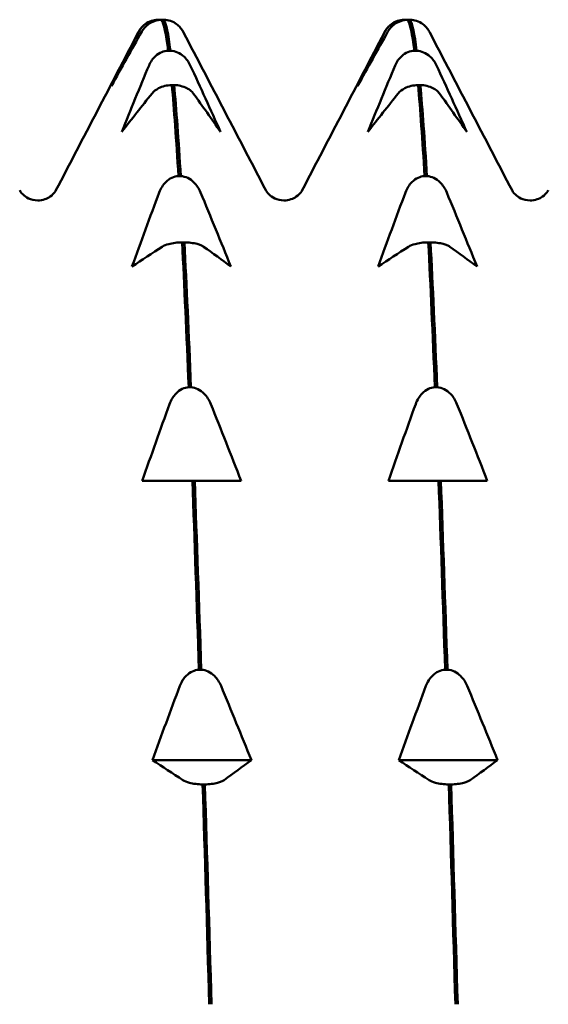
# Model space of a CAD drawing. Header units: millimetres. Extents: x 37 to 190, y 77 to 240.
# Tile 31 of 42: x 42.83 to 46.73, y 203.71 to 210.98. Entities that reach past the tile are written whole.
import ezdxf

# ---------------------------------------------------------------- set-up
doc = ezdxf.new("R2010")
doc.units = ezdxf.units.MM
doc.layers.add('Видимый контур (ГОСТ)', color=7, linetype='Continuous', lineweight=50)

msp = doc.modelspace()

# ---------------------------------------------------------------- linework, layer by layer
at = {"layer": 'Видимый контур (ГОСТ)'}
for p, q in [((43.8529, 210.9794), (43.8699, 210.9794)), ((43.897, 210.9794), (43.88, 210.9794)), ((45.669, 210.9794), (45.686, 210.9794)), ((45.7131, 210.9794), (45.6961, 210.9794)), ((43.9286, 210.7502), (43.9456, 210.7502)), ((45.7447, 210.7502), (45.7617, 210.7502)), ((43.9726, 210.4973), (43.9557, 210.4973)), ((45.7887, 210.4973), (45.7718, 210.4973)), ((44.0043, 209.8252), (44.0213, 209.8252)), ((45.8204, 209.8252), (45.8374, 209.8252)), ((44.0483, 209.3366), (44.0313, 209.3366)), ((45.8644, 209.3366), (45.8474, 209.3366)), ((44.08, 208.2675), (44.0969, 208.2675)), ((45.8961, 208.2675), (45.913, 208.2675)), ((43.9611, 207.5766), (43.7373, 207.5766)), ((44.107, 207.5766), (43.9611, 207.5766)), ((44.124, 207.5766), (44.107, 207.5766)), ((44.2653, 207.5766), (44.124, 207.5766)), ((44.4667, 207.5766), (44.2653, 207.5766)), ((45.7772, 207.5766), (45.5534, 207.5766)), ((45.9231, 207.5766), (45.7772, 207.5766)), ((45.9401, 207.5766), (45.9231, 207.5766)), ((46.0814, 207.5766), (45.9401, 207.5766)), ((46.2828, 207.5766), (46.0814, 207.5766)), ((44.1556, 206.1832), (44.1726, 206.1832)), ((45.9717, 206.1832), (45.9887, 206.1832)), ((43.8129, 205.5158), (44.5424, 205.5158)), ((45.629, 205.5158), (46.3585, 205.5158)), ((44.1996, 205.337), (44.1827, 205.337)), ((46.0157, 205.337), (45.9988, 205.337))]:
    msp.add_line(p, q, dxfattribs=at)
for points, knots in [([(43.7117, 210.8915), (43.7171, 210.9021), (43.724, 210.9124), (43.74, 210.9311), (43.7491, 210.9396), (43.7727, 210.9569), (43.788, 210.965), (43.8202, 210.9757), (43.8363, 210.9787), (43.8529, 210.9794)], [-0.01992, -0.01992, -0.01992, -0.01992, -0.0151496, -0.0151496, -0.01067581, -0.01067581, -0.00499702, -0.00499702, 0, 0, 0, 0]), ([(43.88, 210.9794), (43.8621, 210.9787), (43.8448, 210.9752), (43.8114, 210.9636), (43.7959, 210.9553), (43.7625, 210.931), (43.746, 210.9127), (43.734, 210.8915)], [-0.02228821, -0.02228821, -0.02228821, -0.02228821, -0.01619448, -0.01619448, -0.00966289, -0.00966289, 0, 0, 0, 0]), ([(44.0278, 210.909), (44.0247, 210.9135), (44.0213, 210.9178), (44.0099, 210.9311), (44.0008, 210.9396), (43.9772, 210.9569), (43.9619, 210.965), (43.9297, 210.9757), (43.9136, 210.9787), (43.897, 210.9794)], [-0.0172479, -0.0172479, -0.0172479, -0.0172479, -0.0151496, -0.0151496, -0.01067581, -0.01067581, -0.00499702, -0.00499702, 0, 0, 0, 0]), ([(45.5278, 210.8915), (45.5332, 210.9021), (45.5401, 210.9124), (45.5561, 210.9311), (45.5652, 210.9396), (45.5888, 210.9569), (45.6041, 210.965), (45.6363, 210.9757), (45.6524, 210.9787), (45.669, 210.9794)], [-0.01992, -0.01992, -0.01992, -0.01992, -0.0151496, -0.0151496, -0.01067581, -0.01067581, -0.00499702, -0.00499702, 0, 0, 0, 0]), ([(45.6961, 210.9794), (45.6782, 210.9787), (45.6609, 210.9752), (45.6275, 210.9636), (45.612, 210.9553), (45.5786, 210.931), (45.5621, 210.9127), (45.5501, 210.8915)], [-0.02228821, -0.02228821, -0.02228821, -0.02228821, -0.01619448, -0.01619448, -0.00966289, -0.00966289, 0, 0, 0, 0]), ([(45.8439, 210.909), (45.8408, 210.9135), (45.8374, 210.9178), (45.826, 210.9311), (45.8169, 210.9396), (45.7933, 210.9569), (45.778, 210.965), (45.7458, 210.9757), (45.7297, 210.9787), (45.7131, 210.9794)], [-0.0172479, -0.0172479, -0.0172479, -0.0172479, -0.0151496, -0.0151496, -0.01067581, -0.01067581, -0.00499702, -0.00499702, 0, 0, 0, 0]), ([(43.7873, 210.6425), (43.7928, 210.6555), (43.7996, 210.6681), (43.8157, 210.691), (43.8248, 210.7015), (43.8484, 210.7226), (43.8637, 210.7325), (43.8959, 210.7456), (43.912, 210.7493), (43.9286, 210.7502)], [-0.01992, -0.01992, -0.01992, -0.01992, -0.0151496, -0.0151496, -0.01067581, -0.01067581, -0.00499702, -0.00499702, 0, 0, 0, 0]), ([(43.9456, 210.7502), (43.9635, 210.7492), (43.9808, 210.745), (44.0142, 210.7308), (44.0297, 210.7206), (44.0631, 210.6909), (44.0796, 210.6684), (44.0915, 210.6425)], [-0.02228821, -0.02228821, -0.02228821, -0.02228821, -0.01619448, -0.01619448, -0.00966289, -0.00966289, 0, 0, 0, 0]), ([(45.6034, 210.6425), (45.6089, 210.6555), (45.6157, 210.6681), (45.6318, 210.691), (45.6409, 210.7015), (45.6645, 210.7226), (45.6798, 210.7325), (45.712, 210.7456), (45.7281, 210.7493), (45.7447, 210.7502)], [-0.01992, -0.01992, -0.01992, -0.01992, -0.0151496, -0.0151496, -0.01067581, -0.01067581, -0.00499702, -0.00499702, 0, 0, 0, 0]), ([(45.7617, 210.7502), (45.7796, 210.7492), (45.7969, 210.745), (45.8303, 210.7308), (45.8458, 210.7206), (45.8792, 210.6909), (45.8957, 210.6684), (45.9076, 210.6425)], [-0.02228821, -0.02228821, -0.02228821, -0.02228821, -0.01619448, -0.01619448, -0.00966289, -0.00966289, 0, 0, 0, 0]), ([(43.9557, 210.4973), (43.9377, 210.4967), (43.9205, 210.4943), (43.887, 210.4861), (43.8716, 210.4802), (43.8382, 210.4631), (43.8217, 210.4501), (43.8097, 210.4351)], [-0.02228821, -0.02228821, -0.02228821, -0.02228821, -0.01619448, -0.01619448, -0.00966289, -0.00966289, 0, 0, 0, 0]), ([(44.1139, 210.4351), (44.1085, 210.4426), (44.1016, 210.4499), (44.0856, 210.4631), (44.0765, 210.4691), (44.0528, 210.4813), (44.0376, 210.487), (44.0053, 210.4946), (43.9893, 210.4968), (43.9726, 210.4973)], [-0.01992, -0.01992, -0.01992, -0.01992, -0.0151496, -0.0151496, -0.01067581, -0.01067581, -0.00499702, -0.00499702, 0, 0, 0, 0]), ([(45.7718, 210.4973), (45.7538, 210.4967), (45.7366, 210.4943), (45.7031, 210.4861), (45.6877, 210.4802), (45.6543, 210.4631), (45.6378, 210.4501), (45.6258, 210.4351)], [-0.02228821, -0.02228821, -0.02228821, -0.02228821, -0.01619448, -0.01619448, -0.00966289, -0.00966289, 0, 0, 0, 0]), ([(45.93, 210.4351), (45.9246, 210.4426), (45.9177, 210.4499), (45.9017, 210.4631), (45.8926, 210.4691), (45.8689, 210.4813), (45.8537, 210.487), (45.8214, 210.4946), (45.8054, 210.4968), (45.7887, 210.4973)], [-0.01992, -0.01992, -0.01992, -0.01992, -0.0151496, -0.0151496, -0.01067581, -0.01067581, -0.00499702, -0.00499702, 0, 0, 0, 0]), ([(43.863, 209.7051), (43.8685, 209.7196), (43.8753, 209.7337), (43.8914, 209.7592), (43.9004, 209.7709), (43.9241, 209.7944), (43.9394, 209.8054), (43.9716, 209.8201), (43.9877, 209.8242), (44.0043, 209.8252)], [-0.01992, -0.01992, -0.01992, -0.01992, -0.0151496, -0.0151496, -0.01067581, -0.01067581, -0.00499702, -0.00499702, 0, 0, 0, 0]), ([(44.0213, 209.8252), (44.0392, 209.8242), (44.0565, 209.8195), (44.0899, 209.8036), (44.1054, 209.7922), (44.1387, 209.7591), (44.1552, 209.734), (44.1672, 209.7051)], [-0.02228821, -0.02228821, -0.02228821, -0.02228821, -0.01619448, -0.01619448, -0.00966289, -0.00966289, 0, 0, 0, 0]), ([(45.6791, 209.7051), (45.6846, 209.7196), (45.6914, 209.7337), (45.7075, 209.7592), (45.7165, 209.7709), (45.7402, 209.7944), (45.7555, 209.8054), (45.7877, 209.8201), (45.8038, 209.8242), (45.8204, 209.8252)], [-0.01992, -0.01992, -0.01992, -0.01992, -0.0151496, -0.0151496, -0.01067581, -0.01067581, -0.00499702, -0.00499702, 0, 0, 0, 0]), ([(45.8374, 209.8252), (45.8553, 209.8242), (45.8726, 209.8195), (45.906, 209.8036), (45.9215, 209.7922), (45.9548, 209.7591), (45.9713, 209.734), (45.9833, 209.7051)], [-0.02228821, -0.02228821, -0.02228821, -0.02228821, -0.01619448, -0.01619448, -0.00966289, -0.00966289, 0, 0, 0, 0]), ([(42.8331, 209.7208), (42.8357, 209.716), (42.8405, 209.7054), (42.8671, 209.68), (42.8803, 209.6696), (42.9174, 209.6522), (42.942, 209.6458), (42.9669, 209.6458)], [0, 0, 0, 0, 0.02814735, 0.02814735, 0.04292595, 0.04292595, 0.05825305, 0.05825305, 0.05825305, 0.05825305]), ([(42.9669, 209.6458), (43.0026, 209.6458), (43.0366, 209.6595), (43.0749, 209.6858), (43.0847, 209.6974), (43.0964, 209.7129), (43.0991, 209.7178), (43.1007, 209.7208)], [0, 0, 0, 0, 0.0219886, 0.0219886, 0.04094287, 0.04094287, 0.05822789, 0.05822789, 0.05822789, 0.05822789]), ([(44.6492, 209.7208), (44.6518, 209.716), (44.6566, 209.7054), (44.6832, 209.68), (44.6964, 209.6696), (44.7335, 209.6522), (44.7581, 209.6458), (44.783, 209.6458)], [0, 0, 0, 0, 0.02814735, 0.02814735, 0.04292595, 0.04292595, 0.05825305, 0.05825305, 0.05825305, 0.05825305]), ([(44.783, 209.6458), (44.8187, 209.6458), (44.8527, 209.6595), (44.891, 209.6858), (44.9008, 209.6974), (44.9125, 209.7129), (44.9152, 209.7178), (44.9168, 209.7208)], [0, 0, 0, 0, 0.0219886, 0.0219886, 0.04094287, 0.04094287, 0.05822789, 0.05822789, 0.05822789, 0.05822789]), ([(46.4653, 209.7208), (46.4679, 209.716), (46.4727, 209.7054), (46.4993, 209.68), (46.5125, 209.6696), (46.5496, 209.6522), (46.5742, 209.6458), (46.5991, 209.6458)], [0, 0, 0, 0, 0.02814735, 0.02814735, 0.04292595, 0.04292595, 0.05825305, 0.05825305, 0.05825305, 0.05825305]), ([(46.5991, 209.6458), (46.6348, 209.6458), (46.6688, 209.6595), (46.7071, 209.6858), (46.7169, 209.6974), (46.7286, 209.7129), (46.7313, 209.7178), (46.7329, 209.7208)], [0, 0, 0, 0, 0.0219886, 0.0219886, 0.04094287, 0.04094287, 0.05822789, 0.05822789, 0.05822789, 0.05822789]), ([(44.0313, 209.3366), (44.0134, 209.3363), (43.9961, 209.3351), (43.9627, 209.3308), (43.9472, 209.3278), (43.9139, 209.3189), (43.8974, 209.3122), (43.8854, 209.3045)], [-0.02228821, -0.02228821, -0.02228821, -0.02228821, -0.01619448, -0.01619448, -0.00966289, -0.00966289, 0, 0, 0, 0]), ([(44.1896, 209.3045), (44.1841, 209.3083), (44.1773, 209.3121), (44.1612, 209.319), (44.1522, 209.3221), (44.1285, 209.3284), (44.1132, 209.3313), (44.081, 209.3353), (44.0649, 209.3364), (44.0483, 209.3366)], [-0.01992, -0.01992, -0.01992, -0.01992, -0.0151496, -0.0151496, -0.01067581, -0.01067581, -0.00499702, -0.00499702, 0, 0, 0, 0]), ([(45.8474, 209.3366), (45.8295, 209.3363), (45.8122, 209.3351), (45.7788, 209.3308), (45.7633, 209.3278), (45.73, 209.3189), (45.7135, 209.3122), (45.7015, 209.3045)], [-0.02228821, -0.02228821, -0.02228821, -0.02228821, -0.01619448, -0.01619448, -0.00966289, -0.00966289, 0, 0, 0, 0]), ([(46.0057, 209.3045), (46.0002, 209.3083), (45.9934, 209.3121), (45.9773, 209.319), (45.9683, 209.3221), (45.9446, 209.3284), (45.9293, 209.3313), (45.8971, 209.3353), (45.881, 209.3364), (45.8644, 209.3366)], [-0.01992, -0.01992, -0.01992, -0.01992, -0.0151496, -0.0151496, -0.01067581, -0.01067581, -0.00499702, -0.00499702, 0, 0, 0, 0]), ([(43.9387, 208.1432), (43.9441, 208.1582), (43.951, 208.1728), (43.967, 208.1992), (43.9761, 208.2112), (43.9997, 208.2356), (44.015, 208.247), (44.0473, 208.2622), (44.0633, 208.2665), (44.08, 208.2675)], [-0.01992, -0.01992, -0.01992, -0.01992, -0.0151496, -0.0151496, -0.01067581, -0.01067581, -0.00499702, -0.00499702, 0, 0, 0, 0]), ([(44.0969, 208.2675), (44.1149, 208.2664), (44.1321, 208.2616), (44.1655, 208.2452), (44.181, 208.2334), (44.2144, 208.1991), (44.2309, 208.1731), (44.2429, 208.1432)], [-0.02228821, -0.02228821, -0.02228821, -0.02228821, -0.01619448, -0.01619448, -0.00966289, -0.00966289, 0, 0, 0, 0]), ([(45.7548, 208.1432), (45.7602, 208.1582), (45.7671, 208.1728), (45.7831, 208.1992), (45.7922, 208.2112), (45.8158, 208.2356), (45.8311, 208.247), (45.8634, 208.2622), (45.8794, 208.2665), (45.8961, 208.2675)], [-0.01992, -0.01992, -0.01992, -0.01992, -0.0151496, -0.0151496, -0.01067581, -0.01067581, -0.00499702, -0.00499702, 0, 0, 0, 0]), ([(45.913, 208.2675), (45.931, 208.2664), (45.9482, 208.2616), (45.9816, 208.2452), (45.9971, 208.2334), (46.0305, 208.1991), (46.047, 208.1731), (46.059, 208.1432)], [-0.02228821, -0.02228821, -0.02228821, -0.02228821, -0.01619448, -0.01619448, -0.00966289, -0.00966289, 0, 0, 0, 0]), ([(44.0144, 206.0632), (44.0198, 206.0777), (44.0266, 206.0917), (44.0427, 206.1173), (44.0518, 206.1289), (44.0754, 206.1524), (44.0907, 206.1635), (44.1229, 206.1781), (44.139, 206.1823), (44.1556, 206.1832)], [-0.01992, -0.01992, -0.01992, -0.01992, -0.0151496, -0.0151496, -0.01067581, -0.01067581, -0.00499702, -0.00499702, 0, 0, 0, 0]), ([(44.1726, 206.1832), (44.1905, 206.1822), (44.2078, 206.1775), (44.2412, 206.1617), (44.2567, 206.1503), (44.2901, 206.1171), (44.3066, 206.092), (44.3186, 206.0632)], [-0.02228821, -0.02228821, -0.02228821, -0.02228821, -0.01619448, -0.01619448, -0.00966289, -0.00966289, 0, 0, 0, 0]), ([(45.8305, 206.0632), (45.8359, 206.0777), (45.8427, 206.0917), (45.8588, 206.1173), (45.8679, 206.1289), (45.8915, 206.1524), (45.9068, 206.1635), (45.939, 206.1781), (45.9551, 206.1823), (45.9717, 206.1832)], [-0.01992, -0.01992, -0.01992, -0.01992, -0.0151496, -0.0151496, -0.01067581, -0.01067581, -0.00499702, -0.00499702, 0, 0, 0, 0]), ([(45.9887, 206.1832), (46.0066, 206.1822), (46.0239, 206.1775), (46.0573, 206.1617), (46.0728, 206.1503), (46.1062, 206.1171), (46.1227, 206.092), (46.1347, 206.0632)], [-0.02228821, -0.02228821, -0.02228821, -0.02228821, -0.01619448, -0.01619448, -0.00966289, -0.00966289, 0, 0, 0, 0]), ([(44.1827, 205.337), (44.1648, 205.3373), (44.1475, 205.3385), (44.1141, 205.3428), (44.0986, 205.3458), (44.0652, 205.3547), (44.0487, 205.3615), (44.0367, 205.3692)], [-0.02228821, -0.02228821, -0.02228821, -0.02228821, -0.01619448, -0.01619448, -0.00966289, -0.00966289, 0, 0, 0, 0]), ([(44.3409, 205.3692), (44.3355, 205.3653), (44.3286, 205.3615), (44.3126, 205.3547), (44.3035, 205.3516), (44.2799, 205.3453), (44.2646, 205.3423), (44.2324, 205.3384), (44.2163, 205.3373), (44.1996, 205.337)], [-0.01992, -0.01992, -0.01992, -0.01992, -0.0151496, -0.0151496, -0.01067581, -0.01067581, -0.00499702, -0.00499702, 0, 0, 0, 0]), ([(45.9988, 205.337), (45.9809, 205.3373), (45.9636, 205.3385), (45.9302, 205.3428), (45.9147, 205.3458), (45.8813, 205.3547), (45.8648, 205.3615), (45.8528, 205.3692)], [-0.02228821, -0.02228821, -0.02228821, -0.02228821, -0.01619448, -0.01619448, -0.00966289, -0.00966289, 0, 0, 0, 0]), ([(46.157, 205.3692), (46.1516, 205.3653), (46.1447, 205.3615), (46.1287, 205.3547), (46.1196, 205.3516), (46.096, 205.3453), (46.0807, 205.3423), (46.0485, 205.3384), (46.0324, 205.3373), (46.0157, 205.337)], [-0.01992, -0.01992, -0.01992, -0.01992, -0.0151496, -0.0151496, -0.01067581, -0.01067581, -0.00499702, -0.00499702, 0, 0, 0, 0])]:
    msp.add_open_spline(points, degree=3, knots=knots, dxfattribs=at)
for points in [[(43.8699, 210.9794), (43.8716, 210.9793), (43.8733, 210.9792), (43.875, 210.9791)], [(43.88, 210.9794), (43.8962, 210.952), (43.9124, 210.8752), (43.9286, 210.7502)], [(43.9456, 210.7502), (43.9294, 210.8752), (43.9132, 210.952), (43.897, 210.9794)], [(45.686, 210.9794), (45.6877, 210.9793), (45.6894, 210.9792), (45.6911, 210.9791)], [(45.6961, 210.9794), (45.7123, 210.952), (45.7285, 210.8752), (45.7447, 210.7502)], [(45.7617, 210.7502), (45.7455, 210.8752), (45.7293, 210.952), (45.7131, 210.9794)], [(43.7074, 210.8844), (43.7113, 210.892), (43.716, 210.9001), (43.7221, 210.909)], [(44.0278, 210.909), (44.0339, 210.9001), (44.0386, 210.892), (44.0425, 210.8844)], [(45.5235, 210.8844), (45.5274, 210.892), (45.5321, 210.9001), (45.5382, 210.909)], [(45.8439, 210.909), (45.85, 210.9001), (45.8547, 210.892), (45.8586, 210.8844)], [(43.1007, 209.7208), (43.3029, 210.1087), (43.5052, 210.4965), (43.7074, 210.8844)], [(43.5102, 210.4908), (43.5761, 210.6249), (43.6434, 210.7585), (43.7117, 210.8915)], [(43.734, 210.8915), (43.6586, 210.7585), (43.5839, 210.6249), (43.5102, 210.4908)], [(44.0425, 210.8844), (44.2447, 210.4965), (44.447, 210.1087), (44.6492, 209.7208)], [(44.9168, 209.7208), (45.119, 210.1087), (45.3213, 210.4965), (45.5235, 210.8844)], [(45.3263, 210.4908), (45.3922, 210.6249), (45.4595, 210.7585), (45.5278, 210.8915)], [(45.5501, 210.8915), (45.4747, 210.7585), (45.4, 210.6249), (45.3263, 210.4908)], [(45.8586, 210.8844), (46.0608, 210.4965), (46.2631, 210.1087), (46.4653, 209.7208)], [(43.5859, 210.1518), (43.6518, 210.316), (43.7191, 210.4797), (43.7873, 210.6425)], [(44.0915, 210.6425), (44.167, 210.4797), (44.2417, 210.3159), (44.3153, 210.1518)], [(45.402, 210.1518), (45.4679, 210.316), (45.5352, 210.4797), (45.6034, 210.6425)], [(45.9076, 210.6425), (45.9831, 210.4797), (46.0578, 210.3159), (46.1314, 210.1518)], [(43.9557, 210.4973), (43.9719, 210.3193), (43.9881, 210.0942), (44.0043, 209.8252)], [(44.0213, 209.8252), (44.0051, 210.0942), (43.9888, 210.3193), (43.9726, 210.4973)], [(45.7718, 210.4973), (45.788, 210.3193), (45.8042, 210.0942), (45.8204, 209.8252)], [(45.8374, 209.8252), (45.8212, 210.0942), (45.8049, 210.3193), (45.7887, 210.4973)], [(43.8097, 210.4351), (43.7343, 210.3411), (43.6596, 210.2466), (43.5859, 210.1518)], [(44.3153, 210.1518), (44.2495, 210.2466), (44.1822, 210.3411), (44.1139, 210.4351)], [(45.6258, 210.4351), (45.5504, 210.3411), (45.4757, 210.2466), (45.402, 210.1518)], [(46.1314, 210.1518), (46.0656, 210.2466), (45.9983, 210.3411), (45.93, 210.4351)], [(43.6616, 209.1578), (43.7275, 209.3409), (43.7947, 209.5234), (43.863, 209.7051)], [(44.1672, 209.7051), (44.2426, 209.5234), (44.3174, 209.3408), (44.391, 209.1578)], [(45.4777, 209.1578), (45.5436, 209.3409), (45.6108, 209.5234), (45.6791, 209.7051)], [(45.9833, 209.7051), (46.0587, 209.5234), (46.1335, 209.3408), (46.2071, 209.1578)], [(43.8854, 209.3045), (43.81, 209.2558), (43.7352, 209.2068), (43.6616, 209.1578)], [(44.0313, 209.3366), (44.0475, 209.0202), (44.0637, 208.6621), (44.08, 208.2675)], [(44.0969, 208.2675), (44.0807, 208.6621), (44.0645, 209.0202), (44.0483, 209.3366)], [(44.391, 209.1578), (44.3251, 209.2069), (44.2579, 209.2558), (44.1896, 209.3045)], [(45.7015, 209.3045), (45.6261, 209.2558), (45.5513, 209.2068), (45.4777, 209.1578)], [(45.8474, 209.3366), (45.8636, 209.0202), (45.8798, 208.6621), (45.8961, 208.2675)], [(45.913, 208.2675), (45.8968, 208.6621), (45.8806, 209.0202), (45.8644, 209.3366)], [(46.2071, 209.1578), (46.1412, 209.2069), (46.074, 209.2558), (46.0057, 209.3045)], [(43.7373, 207.5766), (43.8031, 207.766), (43.8704, 207.9551), (43.9387, 208.1432)], [(44.2429, 208.1432), (44.3183, 207.955), (44.3931, 207.766), (44.4667, 207.5766)], [(45.5534, 207.5766), (45.6192, 207.766), (45.6865, 207.9551), (45.7548, 208.1432)], [(46.059, 208.1432), (46.1344, 207.955), (46.2092, 207.766), (46.2828, 207.5766)], [(44.107, 207.5766), (44.1232, 207.1432), (44.1394, 206.6766), (44.1556, 206.1832)], [(44.1726, 206.1832), (44.1564, 206.6766), (44.1402, 207.1432), (44.124, 207.5766)], [(45.9231, 207.5766), (45.9393, 207.1432), (45.9555, 206.6766), (45.9717, 206.1832)], [(45.9887, 206.1832), (45.9725, 206.6766), (45.9563, 207.1432), (45.9401, 207.5766)], [(43.8129, 205.5158), (43.8788, 205.6989), (43.946, 205.8815), (44.0144, 206.0632)], [(44.3186, 206.0632), (44.394, 205.8814), (44.4687, 205.6988), (44.5424, 205.5158)], [(45.629, 205.5158), (45.6949, 205.6989), (45.7621, 205.8815), (45.8305, 206.0632)], [(46.1347, 206.0632), (46.2101, 205.8814), (46.2848, 205.6988), (46.3585, 205.5158)], [(44.0367, 205.3692), (43.9613, 205.4179), (43.8866, 205.4668), (43.8129, 205.5158)], [(44.5424, 205.5158), (44.4765, 205.4668), (44.4092, 205.4179), (44.3409, 205.3692)], [(45.8528, 205.3692), (45.7774, 205.4179), (45.7027, 205.4668), (45.629, 205.5158)], [(46.3585, 205.5158), (46.2926, 205.4668), (46.2253, 205.4179), (46.157, 205.3692)], [(44.1827, 205.337), (44.1989, 204.8163), (44.2151, 204.2729), (44.2313, 203.7145)], [(44.2483, 203.7145), (44.2321, 204.2729), (44.2159, 204.8163), (44.1996, 205.337)], [(45.9988, 205.337), (46.015, 204.8163), (46.0312, 204.2729), (46.0474, 203.7145)], [(46.0644, 203.7145), (46.0482, 204.2729), (46.032, 204.8163), (46.0157, 205.337)]]:
    msp.add_open_spline(points, degree=3, dxfattribs=at)

doc.saveas('drawing.dxf')
